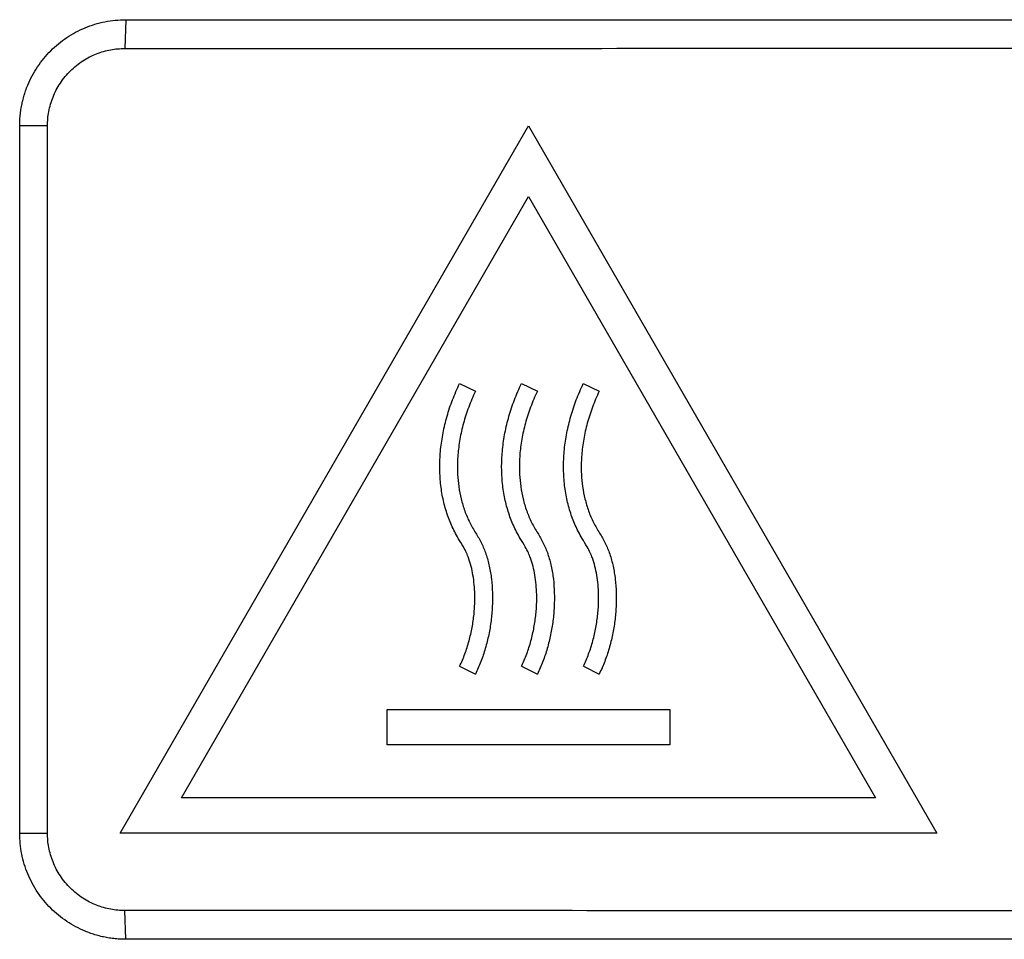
# Model space of a CAD drawing. Header units: millimetres. Extents: x -155 to 1130, y -373 to 1265.
# Tile 143 of 198: x 955 to 983, y 432 to 458. Entities that reach past the tile are written whole.
import ezdxf

# ---------------------------------------------------------------- set-up
doc = ezdxf.new("R2010")
doc.units = ezdxf.units.MM

msp = doc.modelspace()

# ---------------------------------------------------------------- linework, layer by layer
at = {"color": 7, "linetype": 'Continuous', "lineweight": 25}
for p, q in [((958.163, 457.706), (958.135, 456.892)), ((958.163, 457.706), (1012.13, 457.706)), ((955.165, 434.706), (955.165, 454.706)), ((955.951, 454.706), (955.165, 454.706)), ((955.951, 434.706), (955.951, 454.706)), ((958.005, 434.706), (969.552, 454.706)), ((969.552, 454.706), (981.099, 434.706)), ((959.737, 435.706), (969.552, 452.706)), ((969.552, 452.706), (979.367, 435.706)), ((967.6, 447.42), (968.052, 447.206)), ((969.35, 447.42), (969.802, 447.206)), ((971.1, 447.42), (971.552, 447.206)), ((967.603, 439.427), (968.052, 439.206)), ((969.353, 439.427), (969.802, 439.206)), ((971.103, 439.427), (971.552, 439.206)), ((965.552, 437.206), (965.552, 438.206)), ((965.552, 438.206), (973.552, 438.206)), ((973.552, 438.206), (973.552, 437.206)), ((973.552, 437.206), (965.552, 437.206)), ((979.367, 435.706), (959.737, 435.706)), ((955.165, 434.706), (955.951, 434.706)), ((981.099, 434.706), (958.005, 434.706)), ((958.163, 431.706), (958.135, 432.52)), ((1012.13, 431.706), (958.163, 431.706))]:
    msp.add_line(p, q, dxfattribs=at)
for points, knots in [([(955.165, 454.706), (955.166, 454.763), (955.168, 454.875), (955.182, 455.043), (955.205, 455.209), (955.238, 455.374), (955.28, 455.536), (955.331, 455.697), (955.441, 455.985), (955.653, 456.384), (956.029, 456.84), (956.484, 457.216), (956.919, 457.448), (957.288, 457.581), (957.575, 457.652), (957.867, 457.698), (958.065, 457.703), (958.163, 457.706)], [0, 0, 0, 0, 0.036013, 0.071748, 0.107316, 0.142832, 0.17841, 0.214163, 0.250205, 0.374954, 0.499822, 0.624515, 0.749326, 0.811597, 0.874224, 0.937201, 1, 1, 1, 1]), ([(955.951, 454.706), (955.951, 454.841), (955.976, 455.119), (956.096, 455.53), (956.303, 455.924), (956.542, 456.215), (956.767, 456.415), (956.948, 456.545), (957.139, 456.655), (957.399, 456.773), (957.731, 456.867), (958.003, 456.892), (958.135, 456.892)], [0, 0, 0, 0, 0.117752, 0.242527, 0.3724, 0.504878, 0.570217, 0.635163, 0.699387, 0.762582, 0.884772, 1, 1, 1, 1]), ([(958.135, 456.892), (967.129, 456.892), (985.118, 456.906), (1003.107, 456.92), (1012.103, 456.92)], [0, 0, 0, 0, 0.499959, 1, 1, 1, 1]), ([(967.603, 439.427), (967.63, 439.484), (967.684, 439.598), (967.754, 439.776), (967.817, 439.958), (967.872, 440.143), (967.919, 440.331), (967.958, 440.521), (967.989, 440.711), (968.012, 440.901), (968.028, 441.089), (968.035, 441.275), (968.034, 441.58), (967.997, 441.99), (967.902, 442.381), (967.796, 442.643), (967.699, 442.828), (967.539, 443.079), (967.367, 443.408), (967.22, 443.801), (967.115, 444.215), (967.054, 444.65), (967.035, 445.101), (967.061, 445.562), (967.13, 446.029), (967.244, 446.498), (967.397, 446.965), (967.532, 447.267), (967.6, 447.42)], [0, 0, 0, 0, 0.022692, 0.045641, 0.068784, 0.092051, 0.115367, 0.138653, 0.161832, 0.184822, 0.207544, 0.22992, 0.251872, 0.317392, 0.377759, 0.396093, 0.419183, 0.453027, 0.503081, 0.552717, 0.603943, 0.656671, 0.710825, 0.766294, 0.822991, 0.88086, 0.93987, 1, 1, 1, 1]), ([(969.353, 439.427), (969.38, 439.484), (969.434, 439.598), (969.504, 439.776), (969.567, 439.958), (969.622, 440.143), (969.669, 440.331), (969.708, 440.521), (969.739, 440.711), (969.762, 440.901), (969.778, 441.089), (969.785, 441.275), (969.784, 441.58), (969.747, 441.99), (969.652, 442.381), (969.546, 442.643), (969.449, 442.828), (969.289, 443.079), (969.117, 443.408), (968.97, 443.801), (968.865, 444.215), (968.804, 444.65), (968.785, 445.101), (968.811, 445.562), (968.88, 446.029), (968.994, 446.498), (969.147, 446.965), (969.282, 447.267), (969.35, 447.42)], [0, 0, 0, 0, 0.022692, 0.045641, 0.068784, 0.092051, 0.115367, 0.138653, 0.161832, 0.184822, 0.207544, 0.22992, 0.251872, 0.317392, 0.377759, 0.396093, 0.419183, 0.453027, 0.503081, 0.552717, 0.603943, 0.656671, 0.710825, 0.766294, 0.822991, 0.88086, 0.93987, 1, 1, 1, 1]), ([(971.103, 439.427), (971.13, 439.484), (971.184, 439.598), (971.254, 439.776), (971.317, 439.958), (971.372, 440.143), (971.419, 440.331), (971.458, 440.521), (971.489, 440.711), (971.512, 440.901), (971.528, 441.089), (971.535, 441.275), (971.534, 441.58), (971.497, 441.99), (971.402, 442.381), (971.296, 442.643), (971.199, 442.828), (971.039, 443.079), (970.867, 443.408), (970.72, 443.801), (970.615, 444.215), (970.554, 444.65), (970.535, 445.101), (970.561, 445.562), (970.63, 446.029), (970.744, 446.498), (970.897, 446.965), (971.032, 447.267), (971.1, 447.42)], [0, 0, 0, 0, 0.022692, 0.045641, 0.068784, 0.092051, 0.115367, 0.138653, 0.161832, 0.184822, 0.207544, 0.22992, 0.251872, 0.317392, 0.377759, 0.396093, 0.419183, 0.453027, 0.503081, 0.552717, 0.603943, 0.656671, 0.710825, 0.766294, 0.822991, 0.88086, 0.93987, 1, 1, 1, 1]), ([(968.052, 447.206), (968.017, 447.131), (967.949, 446.982), (967.859, 446.754), (967.78, 446.527), (967.712, 446.3), (967.656, 446.073), (967.61, 445.848), (967.577, 445.625), (967.554, 445.404), (967.54, 445.146), (967.544, 444.846), (967.577, 444.502), (967.642, 444.156), (967.743, 443.816), (967.881, 443.491), (968.057, 443.199), (968.229, 442.91), (968.357, 442.594), (968.45, 442.251), (968.51, 441.884), (968.537, 441.5), (968.533, 441.107), (968.498, 440.711), (968.432, 440.317), (968.336, 439.932), (968.213, 439.559), (968.105, 439.323), (968.052, 439.206)], [0, 0, 0, 0, 0.029795, 0.059135, 0.088022, 0.116461, 0.144455, 0.172005, 0.199111, 0.225772, 0.251982, 0.292107, 0.333631, 0.37604, 0.418745, 0.461067, 0.502807, 0.541551, 0.582058, 0.624821, 0.669525, 0.715748, 0.763026, 0.810891, 0.858895, 0.906634, 0.95376, 1, 1, 1, 1]), ([(969.802, 447.206), (969.767, 447.131), (969.699, 446.982), (969.609, 446.754), (969.53, 446.527), (969.462, 446.3), (969.406, 446.073), (969.36, 445.848), (969.327, 445.625), (969.304, 445.404), (969.29, 445.146), (969.294, 444.846), (969.327, 444.502), (969.392, 444.156), (969.493, 443.816), (969.631, 443.491), (969.807, 443.199), (969.979, 442.91), (970.107, 442.594), (970.2, 442.251), (970.26, 441.884), (970.287, 441.5), (970.283, 441.107), (970.248, 440.711), (970.182, 440.317), (970.086, 439.932), (969.963, 439.559), (969.855, 439.323), (969.802, 439.206)], [0, 0, 0, 0, 0.029795, 0.059135, 0.088022, 0.116461, 0.144455, 0.172005, 0.199111, 0.225772, 0.251982, 0.292107, 0.333631, 0.37604, 0.418745, 0.461067, 0.502807, 0.541551, 0.582058, 0.624821, 0.669525, 0.715748, 0.763026, 0.810891, 0.858895, 0.906634, 0.95376, 1, 1, 1, 1]), ([(971.552, 447.206), (971.517, 447.131), (971.449, 446.982), (971.359, 446.754), (971.28, 446.527), (971.212, 446.3), (971.156, 446.073), (971.11, 445.848), (971.077, 445.625), (971.054, 445.404), (971.04, 445.146), (971.044, 444.846), (971.077, 444.502), (971.142, 444.156), (971.243, 443.816), (971.381, 443.491), (971.557, 443.199), (971.729, 442.91), (971.857, 442.594), (971.95, 442.251), (972.01, 441.884), (972.037, 441.5), (972.033, 441.107), (971.998, 440.711), (971.932, 440.317), (971.836, 439.932), (971.713, 439.559), (971.605, 439.323), (971.552, 439.206)], [0, 0, 0, 0, 0.029795, 0.059135, 0.088022, 0.116461, 0.144455, 0.172005, 0.199111, 0.225772, 0.251982, 0.292107, 0.333631, 0.37604, 0.418745, 0.461067, 0.502807, 0.541551, 0.582058, 0.624821, 0.669525, 0.715748, 0.763026, 0.810891, 0.858895, 0.906634, 0.95376, 1, 1, 1, 1]), ([(958.163, 431.706), (958.107, 431.707), (957.994, 431.709), (957.826, 431.723), (957.66, 431.747), (957.496, 431.779), (957.334, 431.821), (957.173, 431.873), (956.885, 431.983), (956.487, 432.194), (956.031, 432.571), (955.654, 433.026), (955.423, 433.461), (955.29, 433.831), (955.219, 434.117), (955.173, 434.41), (955.168, 434.608), (955.165, 434.706)], [0, 0, 0, 0, 0.0360134, 0.0717479, 0.107316, 0.1428317, 0.1784095, 0.2141633, 0.2502053, 0.3749544, 0.4998216, 0.6245153, 0.7493262, 0.8115972, 0.8742244, 0.9372007, 1, 1, 1, 1]), ([(958.135, 432.52), (958.003, 432.52), (957.731, 432.545), (957.399, 432.64), (957.139, 432.757), (956.948, 432.867), (956.767, 432.997), (956.542, 433.197), (956.303, 433.488), (956.096, 433.883), (955.976, 434.294), (955.951, 434.571), (955.951, 434.706)], [0, 0, 0, 0, 0.115228, 0.237418, 0.300613, 0.364837, 0.429783, 0.495122, 0.6276, 0.757473, 0.882248, 1, 1, 1, 1]), ([(1012.103, 432.492), (1003.107, 432.492), (985.118, 432.506), (967.129, 432.52), (958.135, 432.52)], [0, 0, 0, 0, 0.500041, 1, 1, 1, 1])]:
    msp.add_open_spline(points, degree=3, knots=knots, dxfattribs=at)

doc.saveas('drawing.dxf')
